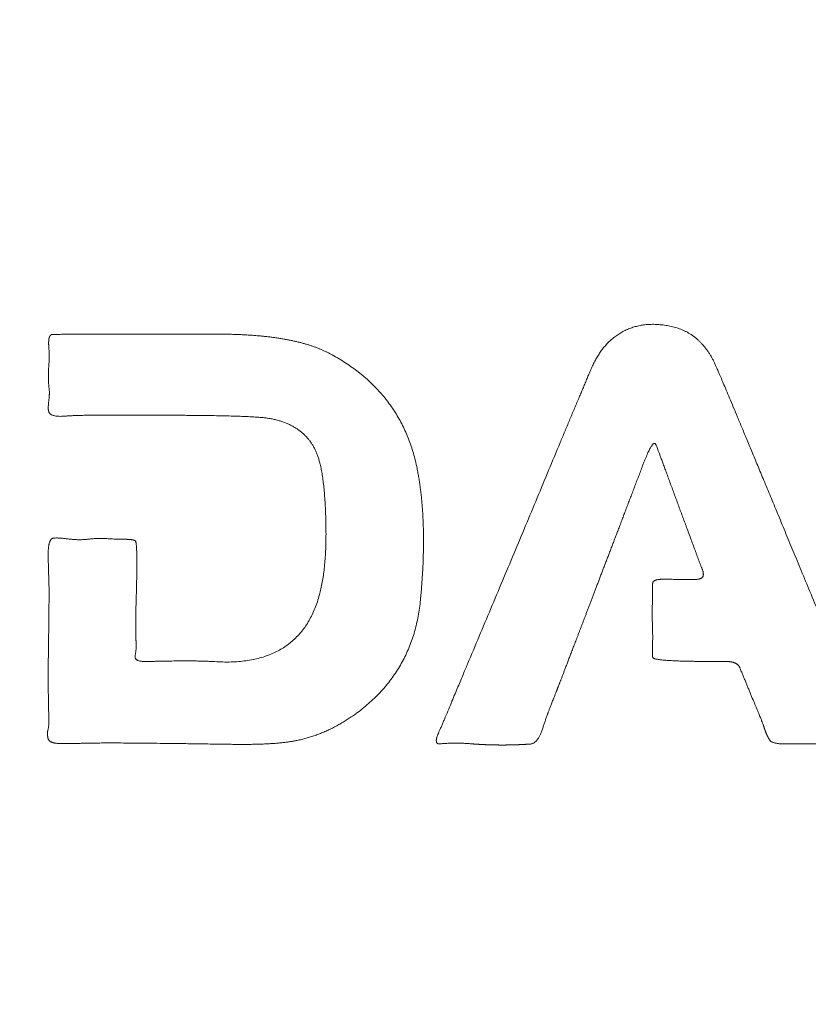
# Model space of a CAD drawing. Header units: millimetres. Extents: x 4 to 415, y -8563 to 292.
# Tile 166 of 256: x 87.99 to 90.89, y 206.59 to 210.21. Entities that reach past the tile are written whole.
import ezdxf

# ---------------------------------------------------------------- set-up
doc = ezdxf.new("R2010")
doc.units = ezdxf.units.MM
doc.layers.add('1', color=7, linetype='Continuous')
doc.styles.add('ideas_simplex', font='simplex.shx')
doc.dimstyles.get("Standard").update_dxf_attribs({"dimtxt": 0.18, "dimasz": 0.18, "dimexe": 0.18, "dimexo": 0.0625, "dimgap": 0.09, "dimtad": 0, "dimtih": 1, "dimtoh": 1, "dimdec": 4, "dimzin": 0, "dimdsep": 46, "dimtxsty": 'Standard', "dimcen": 0.09, "dimadec": 0, "dimazin": 0, "dimtfac": 1, "dimtdec": 4, "dimtofl": 0, "dimtmove": 0, "dimatfit": 3, "dimfxl": 1, "dimtolj": 1, "dimtzin": 0, "dimarcsym": 0})

# ---------------------------------------------------------------- blocks, each defined once
blk = doc.blocks.new('_U12')
at = {"layer": '1', "color": 152, "lineweight": 13}
for p, q in [((90.583333, 243.581626), (41.306339, 243.581626)), ((90.583333, 167.506626), (41.306339, 167.506626))]:
    blk.add_line(p, q, dxfattribs=at)
at = {"layer": '1', "color": 27, "lineweight": 13}
blk.add_line((43.306339, 167.506626), (43.306339, 243.581626), dxfattribs=at)
at = {"layer": '1', "color": 27, "lineweight": 18}
for points in [[(43.306339, 243.581626), (43.83532, 240.581627), (42.777358, 240.581624)], [(43.306339, 167.506626), (42.777358, 170.506624), (43.83532, 170.506627)]]:
    blk.add_solid(points, dxfattribs=at)
at = {"layer": '1', "color": 23, "linetype": 'Continuous', "lineweight": 18, "insert": (42.806339, 201.914126), "char_height": 3, "attachment_point": 7, "rotation": 90, "line_spacing_factor": 1.204819, "style": 'ideas_simplex'}
blk.add_mtext('\\W1.0535;152', dxfattribs=at)
blk = doc.blocks.new('_U15')
at = {"layer": '1', "color": 152, "lineweight": 13}
for p, q in [((65.666222, 215.006626), (53.724554, 215.006626)), ((90.583333, 167.506626), (53.724554, 167.506626))]:
    blk.add_line(p, q, dxfattribs=at)
at = {"layer": '1', "color": 27, "lineweight": 13}
blk.add_line((55.724554, 167.506626), (55.724554, 215.006626), dxfattribs=at)
at = {"layer": '1', "color": 27, "lineweight": 18}
for points in [[(55.724554, 215.006626), (56.253535, 212.006627), (55.195573, 212.006624)], [(55.724554, 167.506626), (55.195573, 170.506624), (56.253535, 170.506627)]]:
    blk.add_solid(points, dxfattribs=at)
at = {"layer": '1', "color": 23, "linetype": 'Continuous', "lineweight": 18, "insert": (55.224554, 189.111626), "char_height": 3, "attachment_point": 7, "rotation": 90, "line_spacing_factor": 1.204819, "style": 'ideas_simplex'}
blk.add_mtext('\\W1.0642;95', dxfattribs=at)
blk = doc.blocks.new('_U16')
at = {"layer": '1', "color": 152, "lineweight": 13}
for p, q in [((67.583333, 206.056626), (67.583333, 255.894236)), ((118.583333, 206.056626), (118.583333, 255.894236))]:
    blk.add_line(p, q, dxfattribs=at)
at = {"layer": '1', "color": 27, "lineweight": 13}
blk.add_line((67.583333, 253.894236), (118.583333, 253.894236), dxfattribs=at)
at = {"layer": '1', "color": 27, "lineweight": 18}
for points in [[(67.583333, 253.894236), (70.583331, 254.423217), (70.583335, 253.365255)], [(118.583333, 253.894236), (115.583335, 253.365255), (115.583331, 254.423217)]]:
    blk.add_solid(points, dxfattribs=at)
at = {"layer": '1', "color": 23, "linetype": 'Continuous', "lineweight": 18, "insert": (89.453333, 254.394236), "char_height": 3, "attachment_point": 7, "line_spacing_factor": 1.204819, "style": 'ideas_simplex'}
blk.add_mtext('\\W1.0535;102', dxfattribs=at)

msp = doc.modelspace()

# ---------------------------------------------------------------- linework, layer by layer
at = {"layer": '1', "color": 180, "linetype": 'Continuous', "lineweight": 13}
for points, knots in [([(90.5466, 208.9386), (90.5482, 208.935), (90.5518, 208.9266), (90.558, 208.9122), (90.5658, 208.8941), (90.575, 208.8722), (90.5858, 208.8466), (90.5981, 208.8173), (90.612, 208.7843), (90.6273, 208.7476), (90.6442, 208.7071), (90.6627, 208.6629), (90.6826, 208.615), (90.7041, 208.5633), (90.7271, 208.508), (90.7517, 208.4489), (90.7777, 208.386), (90.8054, 208.3195), (90.8345, 208.2492), (90.8652, 208.1751), (90.8978, 208.0965), (90.9318, 208.0145), (90.9668, 207.9304), (91.0019, 207.8464), (91.037, 207.7623), (91.0614, 207.7042), (91.0749, 207.6719), (91.0775, 207.6657), (91.0802, 207.6594), (91.0829, 207.6531), (91.0855, 207.6468), (91.0882, 207.6406), (91.0909, 207.6343), (91.0936, 207.628), (91.0963, 207.6218), (91.099, 207.6155), (91.1017, 207.6092), (91.1044, 207.603), (91.1072, 207.5967), (91.1099, 207.5905), (91.1127, 207.5842), (91.1154, 207.578), (91.1176, 207.5732), (91.119, 207.5697), (91.1196, 207.5677), (91.1198, 207.5658), (91.1198, 207.564), (91.1196, 207.5623), (91.119, 207.5607), (91.1181, 207.5592), (91.117, 207.5579), (91.1156, 207.5566), (91.1139, 207.5555), (91.1119, 207.5545), (91.1097, 207.5536), (91.1072, 207.5528), (91.1044, 207.5521), (91.1013, 207.5516), (91.098, 207.5511), (91.0944, 207.5508), (91.0905, 207.5505), (91.0863, 207.5504), (91.0818, 207.5504), (91.0778, 207.5505), (91.0737, 207.5505), (91.0687, 207.5506), (91.0615, 207.5506), (91.0521, 207.5506), (91.0405, 207.5506), (91.025, 207.5505), (91.0064, 207.5505), (90.9852, 207.5504), (90.964, 207.5503), (90.9429, 207.5503), (90.9217, 207.5503), (90.9005, 207.5502), (90.8794, 207.5502), (90.8582, 207.5501), (90.837, 207.5501), (90.8158, 207.5501), (90.7996, 207.55), (90.7885, 207.5501), (90.7826, 207.5504), (90.7771, 207.5508), (90.772, 207.5515), (90.7673, 207.5523), (90.763, 207.5533), (90.7591, 207.5544), (90.7555, 207.5558), (90.7524, 207.5573), (90.7496, 207.5591), (90.7472, 207.561), (90.7453, 207.5631), (90.7439, 207.5652), (90.7428, 207.5672), (90.7418, 207.5689), (90.7408, 207.5707), (90.7399, 207.5725), (90.739, 207.5742), (90.7381, 207.576), (90.7372, 207.5778), (90.7363, 207.5796), (90.7355, 207.5814), (90.7347, 207.5832), (90.7338, 207.585), (90.733, 207.5868), (90.7323, 207.5886), (90.7315, 207.5904), (90.7307, 207.5923), (90.73, 207.5941), (90.7293, 207.5959), (90.7286, 207.5978), (90.7279, 207.5996), (90.7272, 207.6015), (90.7266, 207.6034), (90.726, 207.6053), (90.7253, 207.6071), (90.7248, 207.609), (90.7242, 207.6109), (90.7236, 207.6128), (90.7231, 207.6147), (90.7225, 207.6166), (90.722, 207.6187), (90.7207, 207.622), (90.7186, 207.6274), (90.7151, 207.636), (90.7104, 207.6476), (90.7043, 207.6623), (90.697, 207.68), (90.6883, 207.7009), (90.6812, 207.718), (90.6761, 207.7303), (90.6734, 207.7369), (90.6706, 207.7435), (90.6679, 207.7501), (90.6652, 207.7567), (90.6625, 207.7632), (90.6598, 207.7698), (90.6571, 207.7764), (90.6544, 207.783), (90.6517, 207.7896), (90.649, 207.7962), (90.6463, 207.8028), (90.6436, 207.8094), (90.6409, 207.816), (90.6382, 207.8226), (90.6362, 207.8277), (90.6346, 207.8314), (90.6335, 207.8334), (90.6322, 207.8354), (90.6307, 207.8373), (90.6291, 207.839), (90.6273, 207.8406), (90.6254, 207.8422), (90.6233, 207.8436), (90.621, 207.8449), (90.6186, 207.8461), (90.6161, 207.8472), (90.6133, 207.8482), (90.6105, 207.8491), (90.6074, 207.8499), (90.6042, 207.8506), (90.6009, 207.8511), (90.5974, 207.8516), (90.5937, 207.8519), (90.5899, 207.8522), (90.5859, 207.8523), (90.5814, 207.8523), (90.5764, 207.8523), (90.571, 207.8523), (90.5656, 207.8522), (90.5602, 207.8522), (90.5547, 207.8522), (90.5493, 207.8522), (90.5439, 207.8522), (90.5385, 207.8522), (90.5295, 207.8522), (90.5171, 207.8522), (90.5016, 207.8523), (90.4867, 207.8524), (90.4725, 207.8526), (90.4588, 207.8528), (90.4458, 207.8531), (90.4334, 207.8533), (90.4216, 207.8537), (90.4104, 207.854), (90.3999, 207.8544), (90.39, 207.8549), (90.3807, 207.8554), (90.372, 207.8559), (90.364, 207.8565), (90.3565, 207.8571), (90.3497, 207.8578), (90.3435, 207.8584), (90.338, 207.8592), (90.333, 207.86), (90.3287, 207.8608), (90.325, 207.8616), (90.322, 207.8625), (90.3195, 207.8634), (90.3176, 207.8644), (90.3163, 207.8654), (90.3158, 207.8665), (90.3156, 207.8674), (90.3155, 207.8683), (90.3154, 207.8695), (90.3153, 207.8709), (90.3153, 207.8726), (90.3152, 207.8745), (90.3151, 207.8767), (90.3151, 207.8791), (90.3151, 207.8818), (90.3151, 207.8847), (90.315, 207.8879), (90.3151, 207.8913), (90.3151, 207.895), (90.3151, 207.8989), (90.3151, 207.903), (90.3152, 207.9074), (90.3153, 207.9121), (90.3154, 207.917), (90.3155, 207.9249), (90.3156, 207.9357), (90.3156, 207.9494), (90.3154, 207.963), (90.315, 207.9762), (90.3145, 207.9889), (90.3142, 208.001), (90.3141, 208.0132), (90.314, 208.0254), (90.314, 208.0376), (90.3141, 208.0497), (90.3143, 208.0619), (90.3147, 208.0741), (90.315, 208.084), (90.3153, 208.0918), (90.3154, 208.0973), (90.3153, 208.1028), (90.3152, 208.1083), (90.3149, 208.1135), (90.3146, 208.1182), (90.3145, 208.1224), (90.3145, 208.1263), (90.3146, 208.1299), (90.3149, 208.1332), (90.3152, 208.1363), (90.3156, 208.1391), (90.316, 208.1413), (90.3166, 208.1431), (90.3174, 208.1445), (90.3184, 208.1457), (90.3197, 208.1469), (90.3212, 208.148), (90.323, 208.149), (90.325, 208.1499), (90.3273, 208.1507), (90.3299, 208.1514), (90.3327, 208.1521), (90.3358, 208.1526), (90.3391, 208.1531), (90.3426, 208.1535), (90.3465, 208.1538), (90.3505, 208.154), (90.3549, 208.1541), (90.3595, 208.1541), (90.3657, 208.154), (90.3736, 208.1538), (90.3829, 208.1537), (90.3922, 208.1535), (90.4015, 208.1534), (90.4108, 208.1533), (90.4202, 208.1533), (90.4295, 208.1532), (90.4388, 208.1532), (90.4481, 208.1532), (90.4574, 208.1533), (90.4668, 208.1533), (90.4742, 208.1534), (90.4796, 208.1535), (90.483, 208.1539), (90.4861, 208.1544), (90.4889, 208.1551), (90.4915, 208.1561), (90.4937, 208.1573), (90.4957, 208.1586), (90.4974, 208.1602), (90.4988, 208.162), (90.4999, 208.164), (90.5008, 208.1662), (90.5013, 208.1686), (90.5016, 208.1712), (90.5015, 208.174), (90.5012, 208.177), (90.5007, 208.1802), (90.4998, 208.1836), (90.4986, 208.1872), (90.4972, 208.1911), (90.4955, 208.1953), (90.4937, 208.1997), (90.492, 208.2042), (90.4902, 208.2087), (90.4885, 208.2132), (90.4868, 208.2177), (90.485, 208.2223), (90.4833, 208.2268), (90.4816, 208.2315), (90.4799, 208.2361), (90.4781, 208.2408), (90.4764, 208.2455), (90.4728, 208.2556), (90.467, 208.2715), (90.459, 208.2934), (90.4507, 208.3159), (90.4398, 208.345), (90.4266, 208.3803), (90.4113, 208.4216), (90.396, 208.4629), (90.3808, 208.5042), (90.3685, 208.538), (90.3592, 208.5635), (90.353, 208.5803), (90.3475, 208.5953), (90.3426, 208.6084), (90.3383, 208.6197), (90.3347, 208.6292), (90.3317, 208.6369), (90.3293, 208.6428), (90.3276, 208.6469), (90.3263, 208.6497), (90.3249, 208.6516), (90.3229, 208.6526), (90.3207, 208.6523), (90.3184, 208.651), (90.3159, 208.6487), (90.3133, 208.6454), (90.3103, 208.6411), (90.3072, 208.6358), (90.3038, 208.6295), (90.3002, 208.6221), (90.2963, 208.6138), (90.2922, 208.6044), (90.2879, 208.594), (90.2833, 208.5826), (90.2777, 208.568), (90.2711, 208.5506), (90.2636, 208.5309), (90.2562, 208.5115), (90.2489, 208.4923), (90.2417, 208.4733), (90.2345, 208.4546), (90.2275, 208.4361), (90.2205, 208.4179), (90.2137, 208.3999), (90.2069, 208.3821), (90.2003, 208.3646), (90.1937, 208.3474), (90.1872, 208.3303), (90.1808, 208.3136), (90.1745, 208.297), (90.1683, 208.2807), (90.1621, 208.2646), (90.1561, 208.2488), (90.1502, 208.2333), (90.1443, 208.2179), (90.1385, 208.2028), (90.1329, 208.188), (90.1273, 208.1734), (90.1218, 208.159), (90.1164, 208.1449), (90.1111, 208.131), (90.1059, 208.1174), (90.1008, 208.104), (90.0958, 208.0908), (90.0908, 208.0779), (90.086, 208.0652), (90.0813, 208.0528), (90.0766, 208.0406), (90.072, 208.0286), (90.0676, 208.0169), (90.0632, 208.0055), (90.0589, 207.9943), (90.0547, 207.9833), (90.0506, 207.9725), (90.0466, 207.962), (90.0427, 207.9518), (90.0388, 207.9418), (90.0351, 207.932), (90.0314, 207.9225), (90.0279, 207.9132), (90.0244, 207.9042), (90.0211, 207.8954), (90.0178, 207.8868), (90.0146, 207.8785), (90.0115, 207.8704), (90.0085, 207.8626), (90.0056, 207.855), (90.0028, 207.8477), (90.0001, 207.8406), (89.9974, 207.8337), (89.9949, 207.8271), (89.9925, 207.8207), (89.9901, 207.8146), (89.9879, 207.8087), (89.9857, 207.8031), (89.9836, 207.7977), (89.9816, 207.7925), (89.9798, 207.7876), (89.978, 207.7829), (89.9763, 207.7785), (89.9746, 207.7743), (89.9731, 207.7704), (89.9717, 207.7667), (89.9704, 207.7632), (89.9691, 207.76), (89.968, 207.757), (89.9669, 207.7543), (89.966, 207.7518), (89.9651, 207.7495), (89.9643, 207.7475), (89.9636, 207.7458), (89.963, 207.7442), (89.9625, 207.743), (89.9621, 207.7419), (89.9607, 207.7383), (89.9582, 207.7322), (89.9548, 207.7236), (89.9516, 207.7154), (89.9486, 207.7077), (89.9457, 207.7005), (89.9431, 207.6937), (89.9406, 207.6873), (89.9383, 207.6814), (89.9362, 207.6759), (89.9343, 207.6709), (89.9326, 207.6664), (89.931, 207.6622), (89.9285, 207.6554), (89.925, 207.6457), (89.9206, 207.633), (89.9163, 207.6202), (89.9127, 207.6094), (89.9098, 207.6007), (89.9074, 207.5943), (89.905, 207.5884), (89.9025, 207.5828), (89.9, 207.5777), (89.8974, 207.573), (89.8947, 207.5687), (89.8919, 207.5649), (89.8891, 207.5615), (89.8863, 207.5585), (89.8833, 207.5559), (89.8803, 207.5537), (89.8773, 207.552), (89.8742, 207.5507), (89.871, 207.5498), (89.868, 207.5494), (89.8654, 207.5493), (89.8631, 207.5491), (89.8608, 207.5489), (89.8584, 207.5488), (89.8561, 207.5486), (89.8538, 207.5485), (89.8515, 207.5483), (89.8492, 207.5482), (89.8469, 207.5481), (89.8446, 207.5479), (89.8422, 207.5478), (89.8399, 207.5477), (89.8376, 207.5476), (89.8353, 207.5475), (89.833, 207.5473), (89.8307, 207.5472), (89.8284, 207.5471), (89.826, 207.547), (89.8237, 207.5469), (89.8214, 207.5468), (89.8191, 207.5467), (89.8168, 207.5467), (89.8145, 207.5466), (89.8122, 207.5465), (89.8098, 207.5464), (89.8075, 207.5464), (89.8052, 207.5463), (89.8029, 207.5462), (89.8006, 207.5462), (89.7983, 207.5461), (89.796, 207.5461), (89.7937, 207.546), (89.7913, 207.546), (89.789, 207.5459), (89.7867, 207.5459), (89.7844, 207.5458), (89.7821, 207.5458), (89.7798, 207.5458), (89.7775, 207.5458), (89.7751, 207.5457), (89.7728, 207.5457), (89.7705, 207.5457), (89.7682, 207.5457), (89.7659, 207.5457), (89.7636, 207.5457), (89.7613, 207.5457), (89.759, 207.5457), (89.7566, 207.5457), (89.7543, 207.5457), (89.752, 207.5457), (89.7497, 207.5458), (89.7474, 207.5458), (89.7451, 207.5458), (89.7428, 207.5458), (89.7405, 207.5459), (89.7381, 207.5459), (89.7358, 207.546), (89.7335, 207.546), (89.7312, 207.5461), (89.7289, 207.5461), (89.7266, 207.5462), (89.7243, 207.5462), (89.722, 207.5463), (89.7196, 207.5464), (89.7173, 207.5464), (89.715, 207.5465), (89.7127, 207.5466), (89.7104, 207.5467), (89.7081, 207.5468), (89.7058, 207.5469), (89.7035, 207.5469), (89.7011, 207.547), (89.6988, 207.5471), (89.6965, 207.5472), (89.6942, 207.5474), (89.6919, 207.5475), (89.6896, 207.5476), (89.6873, 207.5477), (89.685, 207.5478), (89.6826, 207.548), (89.6803, 207.5481), (89.678, 207.5482), (89.6757, 207.5484), (89.6734, 207.5485), (89.6711, 207.5486), (89.6688, 207.5488), (89.6665, 207.549), (89.6642, 207.5491), (89.6618, 207.5493), (89.6595, 207.5494), (89.6572, 207.5496), (89.6549, 207.5498), (89.6526, 207.5499), (89.6503, 207.5501), (89.648, 207.5503), (89.6443, 207.5506), (89.6391, 207.551), (89.6326, 207.5514), (89.626, 207.5518), (89.6195, 207.5521), (89.6129, 207.5523), (89.6064, 207.5525), (89.5998, 207.5526), (89.5932, 207.5526), (89.5867, 207.5526), (89.5801, 207.5525), (89.5736, 207.5523), (89.567, 207.5521), (89.5605, 207.5518), (89.5539, 207.5514), (89.5473, 207.5509), (89.5408, 207.5505), (89.5357, 207.5499), (89.5322, 207.5497), (89.5302, 207.5498), (89.5285, 207.5501), (89.5269, 207.5507), (89.5256, 207.5514), (89.5244, 207.5524), (89.5234, 207.5535), (89.5226, 207.5549), (89.5221, 207.5565), (89.5217, 207.5583), (89.5215, 207.5603), (89.5215, 207.5625), (89.5217, 207.565), (89.5221, 207.5676), (89.5227, 207.5704), (89.5235, 207.5735), (89.5245, 207.5767), (89.5256, 207.5802), (89.527, 207.5839), (89.5285, 207.5877), (89.5303, 207.5918), (89.5324, 207.5965), (89.5348, 207.6018), (89.5375, 207.6078), (89.5402, 207.6139), (89.5429, 207.6201), (89.5457, 207.6266), (89.5485, 207.6332), (89.5546, 207.6478), (89.5638, 207.67), (89.5759, 207.699), (89.5874, 207.7266), (89.5983, 207.7527), (89.6086, 207.7773), (89.6183, 207.8005), (89.6274, 207.8222), (89.6475, 207.87), (89.6789, 207.9445), (89.7215, 208.046), (89.7642, 208.1475), (89.8067, 208.249), (89.8491, 208.3505), (89.8915, 208.452), (89.9338, 208.5535), (89.9676, 208.6347), (89.993, 208.6956), (90.01, 208.7362), (90.027, 208.7768), (90.0408, 208.8092), (90.051, 208.8335), (90.0579, 208.8497), (90.0647, 208.8659), (90.0715, 208.8821), (90.0782, 208.8984), (90.0839, 208.9122), (90.0887, 208.9236), (90.0927, 208.9324), (90.0967, 208.941), (90.1009, 208.9493), (90.1052, 208.9573), (90.1096, 208.9651), (90.114, 208.9727), (90.1186, 208.98), (90.1233, 208.987), (90.1281, 208.9938), (90.133, 209.0003), (90.1381, 209.0065), (90.1432, 209.0125), (90.1484, 209.0183), (90.1537, 209.0238), (90.1592, 209.029), (90.1647, 209.034), (90.1704, 209.0387), (90.179, 209.0454), (90.1909, 209.0537), (90.2064, 209.0627), (90.2225, 209.0705), (90.239, 209.0769), (90.256, 209.0819), (90.2736, 209.0857), (90.2916, 209.0881), (90.3102, 209.0892), (90.3292, 209.089), (90.3488, 209.0874), (90.3688, 209.0845), (90.3858, 209.0811), (90.3995, 209.0776), (90.4096, 209.0745), (90.4195, 209.0709), (90.4291, 209.0668), (90.4385, 209.0622), (90.4476, 209.0572), (90.4564, 209.0518), (90.465, 209.0458), (90.4732, 209.0394), (90.4813, 209.0326), (90.489, 209.0253), (90.4965, 209.0175), (90.5037, 209.0092), (90.5106, 209.0005), (90.5173, 208.9913), (90.5237, 208.9817), (90.5299, 208.9716), (90.5357, 208.961), (90.5414, 208.95), (90.5449, 208.9424), (90.5466, 208.9386)], [0, 0, 0, 0, 0.001657, 0.003883, 0.006679, 0.010044, 0.013979, 0.018483, 0.023557, 0.029201, 0.035415, 0.042198, 0.049551, 0.057475, 0.065968, 0.075032, 0.084665, 0.094869, 0.105644, 0.116989, 0.128905, 0.141788, 0.154672, 0.167558, 0.180446, 0.193334, 0.194299, 0.195263, 0.196227, 0.197191, 0.198155, 0.19912, 0.200084, 0.201048, 0.202013, 0.202977, 0.203942, 0.204906, 0.205871, 0.206836, 0.2078, 0.208765, 0.20973, 0.210051, 0.210345, 0.210616, 0.210869, 0.211108, 0.211343, 0.211578, 0.211823, 0.212084, 0.212365, 0.212671, 0.213006, 0.213372, 0.213771, 0.214205, 0.214675, 0.215181, 0.215725, 0.216306, 0.216927, 0.217586, 0.217976, 0.218673, 0.219675, 0.220983, 0.222597, 0.224516, 0.227466, 0.230417, 0.233368, 0.23632, 0.239272, 0.242225, 0.245178, 0.248131, 0.251086, 0.25404, 0.256996, 0.257872, 0.258694, 0.259463, 0.26018, 0.260847, 0.261466, 0.262038, 0.262567, 0.263057, 0.263512, 0.263938, 0.264341, 0.264731, 0.265014, 0.265297, 0.265579, 0.265862, 0.266143, 0.266425, 0.266706, 0.266987, 0.267268, 0.267549, 0.267829, 0.268109, 0.26839, 0.26867, 0.268949, 0.269229, 0.269509, 0.269789, 0.270068, 0.270348, 0.270628, 0.270908, 0.271188, 0.271468, 0.271748, 0.272028, 0.272309, 0.272589, 0.27287, 0.27323, 0.274062, 0.275366, 0.277141, 0.279388, 0.282106, 0.285297, 0.288959, 0.289967, 0.290975, 0.291983, 0.292991, 0.293999, 0.295007, 0.296015, 0.297023, 0.298031, 0.299039, 0.300047, 0.301055, 0.302063, 0.303071, 0.304079, 0.305087, 0.305424, 0.305758, 0.306091, 0.306424, 0.306759, 0.307099, 0.307446, 0.307802, 0.308167, 0.308545, 0.308936, 0.309341, 0.309762, 0.3102, 0.310656, 0.311131, 0.311625, 0.312139, 0.312673, 0.313229, 0.313806, 0.314562, 0.315318, 0.316074, 0.31683, 0.317586, 0.318342, 0.319098, 0.319855, 0.320611, 0.322862, 0.325027, 0.327106, 0.329098, 0.331003, 0.332822, 0.334554, 0.3362, 0.337759, 0.339232, 0.340618, 0.341918, 0.343131, 0.344259, 0.3453, 0.346255, 0.347124, 0.347908, 0.348606, 0.34922, 0.34975, 0.350198, 0.350565, 0.350856, 0.351079, 0.35125, 0.351348, 0.35148, 0.351647, 0.351849, 0.352086, 0.352358, 0.352665, 0.353007, 0.353384, 0.353796, 0.354244, 0.354726, 0.355244, 0.355797, 0.356384, 0.357007, 0.357666, 0.358359, 0.359087, 0.361019, 0.36295, 0.364881, 0.366813, 0.368535, 0.370256, 0.371977, 0.373698, 0.375419, 0.37714, 0.378861, 0.380582, 0.382304, 0.383084, 0.383863, 0.384643, 0.385423, 0.386203, 0.386835, 0.387426, 0.387978, 0.388489, 0.388962, 0.389395, 0.389791, 0.39015, 0.390364, 0.390581, 0.390807, 0.391048, 0.391309, 0.391593, 0.391903, 0.392241, 0.39261, 0.393011, 0.393444, 0.39391, 0.39441, 0.394945, 0.395515, 0.39612, 0.396761, 0.397438, 0.39874, 0.400041, 0.401342, 0.402643, 0.403944, 0.405245, 0.406546, 0.407847, 0.409148, 0.410448, 0.411749, 0.413049, 0.413558, 0.41403, 0.414466, 0.41487, 0.415245, 0.415596, 0.415929, 0.416249, 0.416564, 0.416882, 0.41721, 0.417554, 0.417921, 0.418314, 0.418739, 0.419198, 0.419694, 0.420229, 0.420803, 0.421474, 0.422148, 0.422826, 0.423507, 0.424191, 0.424879, 0.42557, 0.426264, 0.426962, 0.427663, 0.428367, 0.429075, 0.429786, 0.432965, 0.436259, 0.439668, 0.443192, 0.449434, 0.455675, 0.461916, 0.468156, 0.474396, 0.477201, 0.479734, 0.481994, 0.483981, 0.485696, 0.487138, 0.488307, 0.489205, 0.48983, 0.490183, 0.490526, 0.490802, 0.491082, 0.491435, 0.491898, 0.492489, 0.493214, 0.494078, 0.495085, 0.496235, 0.497529, 0.498968, 0.500553, 0.502284, 0.504162, 0.507162, 0.510126, 0.513053, 0.515944, 0.518799, 0.521617, 0.524399, 0.527145, 0.529854, 0.532526, 0.535163, 0.537763, 0.540326, 0.542853, 0.545344, 0.547798, 0.550216, 0.552597, 0.554942, 0.557251, 0.559523, 0.561759, 0.563958, 0.566121, 0.568247, 0.570337, 0.572391, 0.574408, 0.576389, 0.578333, 0.580241, 0.582112, 0.583947, 0.585745, 0.587507, 0.589233, 0.590922, 0.592574, 0.59419, 0.59577, 0.597313, 0.59882, 0.60029, 0.601724, 0.603121, 0.604482, 0.605806, 0.607094, 0.608345, 0.60956, 0.610738, 0.61188, 0.612986, 0.614054, 0.615087, 0.616083, 0.617042, 0.617965, 0.618851, 0.619701, 0.620515, 0.621292, 0.622032, 0.622736, 0.623403, 0.624034, 0.624629, 0.625186, 0.625708, 0.626193, 0.626641, 0.627053, 0.627428, 0.627767, 0.628069, 0.628335, 0.628565, 0.628757, 0.628914, 0.629033, 0.630401, 0.6317, 0.632931, 0.634094, 0.635189, 0.636216, 0.637175, 0.638065, 0.638888, 0.639642, 0.640328, 0.640947, 0.641497, 0.643394, 0.64529, 0.647187, 0.649082, 0.650093, 0.651049, 0.651953, 0.652805, 0.653607, 0.654359, 0.655064, 0.655724, 0.656342, 0.65692, 0.657463, 0.657975, 0.658462, 0.658931, 0.659389, 0.659844, 0.660168, 0.660492, 0.660815, 0.661139, 0.661463, 0.661787, 0.66211, 0.662434, 0.662758, 0.663081, 0.663405, 0.663728, 0.664052, 0.664375, 0.664699, 0.665022, 0.665346, 0.665669, 0.665992, 0.666316, 0.666639, 0.666962, 0.667286, 0.667609, 0.667932, 0.668255, 0.668579, 0.668902, 0.669225, 0.669548, 0.669871, 0.670195, 0.670518, 0.670841, 0.671164, 0.671487, 0.67181, 0.672134, 0.672457, 0.67278, 0.673103, 0.673426, 0.673749, 0.674072, 0.674395, 0.674719, 0.675042, 0.675365, 0.675688, 0.676011, 0.676334, 0.676657, 0.676981, 0.677304, 0.677627, 0.67795, 0.678273, 0.678597, 0.67892, 0.679243, 0.679566, 0.67989, 0.680213, 0.680536, 0.68086, 0.681183, 0.681506, 0.68183, 0.682153, 0.682476, 0.6828, 0.683123, 0.683447, 0.68377, 0.684094, 0.684418, 0.684741, 0.685065, 0.685388, 0.685712, 0.686036, 0.68636, 0.686683, 0.687007, 0.687331, 0.687655, 0.687979, 0.688303, 0.688627, 0.688951, 0.689275, 0.689599, 0.689923, 0.690247, 0.690572, 0.690896, 0.691815, 0.692733, 0.69365, 0.694568, 0.695484, 0.696401, 0.697317, 0.698233, 0.699149, 0.700065, 0.700981, 0.701898, 0.702815, 0.703732, 0.70465, 0.705569, 0.706489, 0.706785, 0.707054, 0.707301, 0.707529, 0.707745, 0.707956, 0.708169, 0.708391, 0.708628, 0.708887, 0.70917, 0.709482, 0.709824, 0.710197, 0.710605, 0.711047, 0.711524, 0.712037, 0.712587, 0.713173, 0.713797, 0.714459, 0.715346, 0.716258, 0.717194, 0.718154, 0.719138, 0.720147, 0.721179, 0.725819, 0.730236, 0.734431, 0.738403, 0.742154, 0.745682, 0.748988, 0.752071, 0.767546, 0.783018, 0.798487, 0.813953, 0.829416, 0.844876, 0.860334, 0.875788, 0.881977, 0.888167, 0.894356, 0.900545, 0.903019, 0.905492, 0.907966, 0.910439, 0.912912, 0.915385, 0.91677, 0.918129, 0.91946, 0.920765, 0.922044, 0.923298, 0.924529, 0.925736, 0.92692, 0.928083, 0.929225, 0.930347, 0.931451, 0.932537, 0.933607, 0.934662, 0.935702, 0.93673, 0.937747, 0.940284, 0.942781, 0.945253, 0.947715, 0.950185, 0.952677, 0.955209, 0.957794, 0.960447, 0.963181, 0.966007, 0.968938, 0.970443, 0.971932, 0.973407, 0.974872, 0.976331, 0.977788, 0.979247, 0.980711, 0.982185, 0.983672, 0.985176, 0.986701, 0.988249, 0.989824, 0.991429, 0.993067, 0.994741, 0.996452, 0.998205, 1, 1, 1, 1]), ([(88.7079, 207.8516), (88.7054, 207.8518), (88.7002, 207.8521), (88.6921, 207.8525), (88.6837, 207.8529), (88.6749, 207.8532), (88.6656, 207.8535), (88.656, 207.8537), (88.646, 207.8539), (88.6355, 207.8541), (88.6247, 207.8542), (88.6135, 207.8543), (88.6018, 207.8543), (88.5898, 207.8543), (88.5773, 207.8542), (88.5645, 207.8541), (88.5513, 207.8539), (88.5376, 207.8537), (88.5236, 207.8535), (88.5091, 207.8532), (88.4943, 207.8528), (88.479, 207.8525), (88.4665, 207.8521), (88.457, 207.8519), (88.4509, 207.852), (88.4452, 207.8523), (88.4401, 207.8528), (88.4354, 207.8534), (88.4313, 207.8543), (88.4277, 207.8553), (88.4246, 207.8566), (88.4219, 207.8581), (88.4198, 207.8597), (88.4182, 207.8616), (88.4171, 207.8637), (88.4166, 207.8658), (88.4165, 207.8678), (88.4164, 207.8698), (88.4165, 207.872), (88.4166, 207.8745), (88.4169, 207.8772), (88.4173, 207.8802), (88.4179, 207.8843), (88.4186, 207.8889), (88.4192, 207.8938), (88.4196, 207.8976), (88.4197, 207.9007), (88.4197, 207.9032), (88.4197, 207.9057), (88.4197, 207.9081), (88.4197, 207.9105), (88.4197, 207.913), (88.4197, 207.9154), (88.4196, 207.9178), (88.4196, 207.9203), (88.4195, 207.9227), (88.4195, 207.9252), (88.4194, 207.9276), (88.4192, 207.9349), (88.4188, 207.9472), (88.4185, 207.9644), (88.4183, 207.9816), (88.4183, 207.9988), (88.4185, 208.016), (88.4188, 208.0332), (88.4192, 208.0506), (88.4198, 208.0678), (88.4203, 208.0847), (88.4207, 208.1009), (88.4211, 208.1165), (88.4215, 208.1314), (88.4217, 208.1457), (88.422, 208.1593), (88.4222, 208.1723), (88.4223, 208.1846), (88.4224, 208.1963), (88.4225, 208.2073), (88.4225, 208.2177), (88.4224, 208.2274), (88.4223, 208.2365), (88.4222, 208.2449), (88.422, 208.2527), (88.4218, 208.2598), (88.4215, 208.2663), (88.4211, 208.2721), (88.4207, 208.2772), (88.4203, 208.2817), (88.4198, 208.2856), (88.4193, 208.2888), (88.4187, 208.2914), (88.4182, 208.2931), (88.4177, 208.2941), (88.4171, 208.2947), (88.4164, 208.2952), (88.4156, 208.2958), (88.4145, 208.2963), (88.4133, 208.2967), (88.412, 208.2972), (88.4105, 208.2976), (88.4088, 208.298), (88.4069, 208.2983), (88.4049, 208.2987), (88.4027, 208.299), (88.4003, 208.2993), (88.3978, 208.2995), (88.3951, 208.2998), (88.3922, 208.3), (88.3891, 208.3001), (88.3859, 208.3003), (88.3826, 208.3004), (88.379, 208.3005), (88.3753, 208.3006), (88.3714, 208.3006), (88.3674, 208.3006), (88.3631, 208.3006), (88.3587, 208.3006), (88.3548, 208.3004), (88.35, 208.3007), (88.3429, 208.301), (88.3316, 208.3017), (88.316, 208.3025), (88.3029, 208.3034), (88.2936, 208.3038), (88.2894, 208.3038), (88.2847, 208.3038), (88.2797, 208.3036), (88.2743, 208.3033), (88.2685, 208.303), (88.2622, 208.3025), (88.2556, 208.3019), (88.2486, 208.3013), (88.2413, 208.3005), (88.234, 208.2997), (88.2266, 208.2992), (88.2192, 208.2989), (88.2119, 208.2988), (88.2044, 208.2989), (88.197, 208.2992), (88.1896, 208.2997), (88.1821, 208.3003), (88.1746, 208.3012), (88.1672, 208.3022), (88.16, 208.303), (88.1534, 208.3037), (88.1471, 208.3042), (88.1414, 208.3047), (88.1362, 208.305), (88.1314, 208.3052), (88.127, 208.3052), (88.1232, 208.3052), (88.1198, 208.305), (88.1169, 208.3046), (88.1145, 208.3042), (88.1125, 208.3036), (88.1107, 208.3028), (88.1092, 208.3017), (88.1077, 208.3002), (88.1063, 208.2984), (88.105, 208.2963), (88.1038, 208.2939), (88.1027, 208.2911), (88.1017, 208.2881), (88.1008, 208.2848), (88.1, 208.2812), (88.0993, 208.2773), (88.0987, 208.2731), (88.0982, 208.2686), (88.0978, 208.2637), (88.0975, 208.2586), (88.0973, 208.2536), (88.0972, 208.2486), (88.0972, 208.2432), (88.0972, 208.2366), (88.0973, 208.2288), (88.0975, 208.22), (88.0977, 208.2099), (88.098, 208.1987), (88.0983, 208.1864), (88.0987, 208.1729), (88.0991, 208.1583), (88.0996, 208.1425), (88.1001, 208.1301), (88.1003, 208.1205), (88.1003, 208.1135), (88.1003, 208.1042), (88.1003, 208.0924), (88.1002, 208.0783), (88.1001, 208.0618), (88.0999, 208.0429), (88.0996, 208.0216), (88.0994, 207.9979), (88.0991, 207.9719), (88.0987, 207.9435), (88.0983, 207.9127), (88.0979, 207.8855), (88.0976, 207.8628), (88.0975, 207.8452), (88.0973, 207.8277), (88.0973, 207.8102), (88.0973, 207.7927), (88.0973, 207.7751), (88.0975, 207.7576), (88.0976, 207.7401), (88.0978, 207.7226), (88.0981, 207.705), (88.0984, 207.6875), (88.0988, 207.67), (88.0992, 207.6525), (88.0996, 207.6393), (88.0998, 207.6306), (88.0997, 207.6262), (88.0995, 207.6219), (88.0991, 207.6175), (88.0985, 207.6132), (88.0978, 207.6089), (88.097, 207.6046), (88.0961, 207.6008), (88.0954, 207.5977), (88.095, 207.595), (88.0947, 207.5923), (88.0945, 207.5895), (88.0944, 207.5867), (88.0945, 207.5839), (88.0947, 207.581), (88.095, 207.5781), (88.0955, 207.5752), (88.0961, 207.5722), (88.0967, 207.5695), (88.0974, 207.5671), (88.0984, 207.5652), (88.0996, 207.5633), (88.1011, 207.5616), (88.1028, 207.5601), (88.1048, 207.5586), (88.107, 207.5573), (88.1095, 207.5562), (88.1123, 207.5551), (88.1153, 207.5542), (88.1186, 207.5534), (88.1221, 207.5527), (88.1259, 207.5522), (88.1299, 207.5517), (88.1342, 207.5514), (88.1387, 207.5513), (88.1446, 207.5512), (88.1518, 207.5513), (88.1601, 207.5513), (88.1685, 207.5514), (88.1768, 207.5514), (88.1851, 207.5515), (88.1935, 207.5516), (88.2018, 207.5517), (88.2101, 207.5518), (88.2185, 207.5519), (88.2268, 207.552), (88.2351, 207.5522), (88.2435, 207.5523), (88.2518, 207.5525), (88.2602, 207.5526), (88.2718, 207.5529), (88.2885, 207.5531), (88.3122, 207.5532), (88.3411, 207.5532), (88.3754, 207.5531), (88.415, 207.5528), (88.46, 207.5524), (88.5103, 207.5518), (88.5659, 207.5512), (88.6268, 207.5503), (88.6931, 207.5494), (88.7469, 207.5485), (88.7862, 207.548), (88.809, 207.5479), (88.8308, 207.548), (88.8517, 207.5483), (88.8716, 207.5488), (88.8907, 207.5496), (88.9088, 207.5505), (88.926, 207.5515), (88.9423, 207.5528), (88.9577, 207.5543), (88.9722, 207.556), (88.9857, 207.5579), (88.9983, 207.56), (89.012, 207.5627), (89.0271, 207.5661), (89.0437, 207.5705), (89.0602, 207.5754), (89.0765, 207.5808), (89.0928, 207.5868), (89.1088, 207.5933), (89.1247, 207.6004), (89.1405, 207.608), (89.1561, 207.6161), (89.1716, 207.6247), (89.1869, 207.6339), (89.2021, 207.6436), (89.2172, 207.6539), (89.2352, 207.6669), (89.2557, 207.6829), (89.2782, 207.7021), (89.2994, 207.722), (89.3193, 207.7427), (89.338, 207.7641), (89.3554, 207.7863), (89.3715, 207.8092), (89.3864, 207.8328), (89.4, 207.8571), (89.4124, 207.8822), (89.4235, 207.908), (89.4334, 207.9345), (89.4419, 207.9618), (89.4492, 207.9898), (89.4553, 208.0185), (89.4601, 208.0479), (89.4629, 208.0719), (89.4646, 208.0902), (89.4657, 208.1025), (89.4667, 208.1147), (89.4677, 208.1268), (89.4686, 208.1389), (89.4694, 208.1508), (89.4702, 208.1627), (89.4709, 208.1745), (89.4716, 208.1862), (89.4722, 208.1978), (89.4727, 208.2094), (89.4731, 208.2208), (89.4735, 208.2322), (89.4739, 208.2435), (89.4741, 208.2547), (89.4743, 208.2658), (89.4745, 208.2769), (89.4746, 208.2878), (89.4746, 208.2987), (89.4745, 208.3095), (89.4744, 208.3202), (89.4742, 208.3308), (89.474, 208.3414), (89.4737, 208.3518), (89.4733, 208.3622), (89.4729, 208.3725), (89.4724, 208.3827), (89.4718, 208.3928), (89.4712, 208.4028), (89.4705, 208.4128), (89.4698, 208.4227), (89.469, 208.4325), (89.4681, 208.4422), (89.4672, 208.4518), (89.4662, 208.4613), (89.4651, 208.4708), (89.464, 208.4802), (89.4628, 208.4895), (89.4615, 208.4987), (89.4602, 208.5078), (89.4588, 208.5168), (89.4574, 208.5258), (89.4559, 208.5347), (89.4543, 208.5434), (89.4527, 208.5522), (89.4497, 208.5673), (89.4449, 208.5887), (89.4376, 208.616), (89.4293, 208.6426), (89.4199, 208.6685), (89.4094, 208.6936), (89.3979, 208.718), (89.3853, 208.7417), (89.3716, 208.7647), (89.3569, 208.787), (89.3412, 208.8085), (89.3244, 208.8293), (89.3065, 208.8494), (89.2876, 208.8688), (89.2676, 208.8875), (89.2466, 208.9054), (89.2245, 208.9226), (89.2013, 208.9391), (89.1771, 208.9549), (89.1519, 208.9699), (89.1315, 208.9811), (89.1163, 208.9888), (89.1067, 208.9933), (89.0967, 208.9976), (89.0864, 209.0018), (89.0758, 209.0058), (89.0648, 209.0096), (89.0535, 209.0133), (89.0419, 209.0168), (89.0299, 209.0202), (89.0175, 209.0234), (89.0049, 209.0264), (88.9919, 209.0293), (88.9785, 209.032), (88.9649, 209.0345), (88.9508, 209.0369), (88.9365, 209.0391), (88.9218, 209.0412), (88.9068, 209.0431), (88.8914, 209.0448), (88.8757, 209.0464), (88.8596, 209.0478), (88.8432, 209.049), (88.8265, 209.0501), (88.8094, 209.051), (88.792, 209.0517), (88.7743, 209.0523), (88.7562, 209.0527), (88.7378, 209.053), (88.7177, 209.0531), (88.696, 209.0531), (88.6728, 209.0531), (88.6496, 209.0531), (88.6264, 209.0531), (88.6032, 209.0531), (88.58, 209.0531), (88.5569, 209.0531), (88.5337, 209.0531), (88.5105, 209.0531), (88.4873, 209.0531), (88.4641, 209.053), (88.4409, 209.053), (88.4177, 209.053), (88.3945, 209.053), (88.3713, 209.053), (88.3481, 209.0529), (88.3249, 209.0529), (88.3016, 209.0529), (88.2784, 209.0528), (88.2552, 209.0528), (88.2342, 209.0528), (88.2159, 209.0527), (88.2005, 209.0527), (88.1863, 209.0526), (88.1734, 209.0525), (88.1616, 209.0525), (88.151, 209.0524), (88.1416, 209.0523), (88.1334, 209.0521), (88.1264, 209.052), (88.1205, 209.0519), (88.1159, 209.0517), (88.1125, 209.0516), (88.1102, 209.0514), (88.1089, 209.0513), (88.1083, 209.051), (88.1077, 209.0507), (88.1073, 209.0504), (88.1068, 209.0501), (88.1063, 209.0497), (88.1059, 209.0493), (88.1054, 209.0489), (88.105, 209.0485), (88.1046, 209.048), (88.1042, 209.0475), (88.1039, 209.0469), (88.1035, 209.0463), (88.1031, 209.0457), (88.1028, 209.0451), (88.1025, 209.0444), (88.1022, 209.0437), (88.1019, 209.043), (88.1016, 209.0422), (88.1013, 209.0414), (88.1011, 209.0406), (88.1008, 209.0398), (88.1006, 209.0389), (88.1004, 209.0379), (88.1002, 209.037), (88.1, 209.036), (88.0998, 209.035), (88.0997, 209.034), (88.0995, 209.0329), (88.0994, 209.0318), (88.0993, 209.0306), (88.0992, 209.0295), (88.0991, 209.0283), (88.099, 209.027), (88.0989, 209.0258), (88.0989, 209.0245), (88.0988, 209.0232), (88.0988, 209.0218), (88.0988, 209.0204), (88.0988, 209.019), (88.0988, 209.0176), (88.0988, 209.0161), (88.0989, 209.0146), (88.0989, 209.013), (88.099, 209.0114), (88.0991, 209.0098), (88.0992, 209.0082), (88.0993, 209.0065), (88.0994, 209.0048), (88.0995, 209.0031), (88.0997, 209.0013), (88.1, 208.9985), (88.1003, 208.9946), (88.1006, 208.9895), (88.1008, 208.9842), (88.101, 208.9788), (88.101, 208.9731), (88.101, 208.9674), (88.1008, 208.9614), (88.1006, 208.9553), (88.1002, 208.949), (88.0998, 208.9426), (88.0993, 208.9364), (88.0989, 208.9306), (88.0985, 208.9251), (88.0982, 208.9197), (88.098, 208.9142), (88.0979, 208.9088), (88.0978, 208.9033), (88.0978, 208.8979), (88.0979, 208.8925), (88.098, 208.887), (88.0982, 208.8816), (88.0985, 208.8761), (88.0988, 208.8707), (88.0992, 208.8653), (88.0997, 208.8599), (88.1003, 208.8544), (88.1008, 208.849), (88.1014, 208.845), (88.1017, 208.8422), (88.1017, 208.8406), (88.1017, 208.8386), (88.1016, 208.8362), (88.1015, 208.8335), (88.1013, 208.8304), (88.101, 208.8268), (88.1007, 208.823), (88.1003, 208.8187), (88.0999, 208.8141), (88.0994, 208.809), (88.0987, 208.8029), (88.098, 208.796), (88.0976, 208.7888), (88.0974, 208.7826), (88.0976, 208.7773), (88.098, 208.7729), (88.0989, 208.7688), (88.1007, 208.7649), (88.1037, 208.7613), (88.1076, 208.7583), (88.1125, 208.7558), (88.1184, 208.7539), (88.1252, 208.7525), (88.1329, 208.7517), (88.1416, 208.7514), (88.1513, 208.7516), (88.1596, 208.7523), (88.1665, 208.7529), (88.172, 208.7532), (88.1781, 208.7536), (88.1848, 208.7539), (88.1922, 208.7542), (88.2002, 208.7545), (88.2089, 208.7548), (88.2183, 208.755), (88.2283, 208.7553), (88.2389, 208.7555), (88.2502, 208.7557), (88.2622, 208.7558), (88.2748, 208.756), (88.288, 208.7561), (88.3019, 208.7562), (88.3165, 208.7563), (88.3316, 208.7564), (88.3475, 208.7564), (88.364, 208.7564), (88.3811, 208.7564), (88.3989, 208.7564), (88.4174, 208.7564), (88.4365, 208.7563), (88.4562, 208.7562), (88.4766, 208.7561), (88.4976, 208.756), (88.5193, 208.7559), (88.5417, 208.7557), (88.5647, 208.7555), (88.5883, 208.7553), (88.6126, 208.7551), (88.6375, 208.7548), (88.6661, 208.7545), (88.6973, 208.7542), (88.73, 208.7536), (88.7603, 208.7529), (88.788, 208.7521), (88.8131, 208.7512), (88.8358, 208.7502), (88.856, 208.7491), (88.8736, 208.7479), (88.8887, 208.7465), (88.9013, 208.7451), (88.9114, 208.7435), (88.9196, 208.7418), (88.9269, 208.7402), (88.9341, 208.7385), (88.9411, 208.7366), (88.9479, 208.7346), (88.9546, 208.7324), (88.9612, 208.7301), (88.9676, 208.7277), (88.9739, 208.7252), (88.98, 208.7225), (88.9859, 208.7196), (88.9917, 208.7167), (88.9974, 208.7136), (89.0029, 208.7104), (89.0083, 208.707), (89.0135, 208.7035), (89.0186, 208.6999), (89.0235, 208.6961), (89.0283, 208.6922), (89.033, 208.6881), (89.0374, 208.684), (89.0418, 208.6796), (89.046, 208.6752), (89.05, 208.6706), (89.0539, 208.6659), (89.0576, 208.6611), (89.0612, 208.6561), (89.0647, 208.651), (89.068, 208.6457), (89.0711, 208.6403), (89.0741, 208.6348), (89.077, 208.6291), (89.0797, 208.6233), (89.0823, 208.6174), (89.0847, 208.6113), (89.0869, 208.6051), (89.0891, 208.5988), (89.092, 208.589), (89.0957, 208.5751), (89.0996, 208.5565), (89.1032, 208.5362), (89.1063, 208.5141), (89.109, 208.4902), (89.1114, 208.4645), (89.1133, 208.4371), (89.1148, 208.4079), (89.1159, 208.3769), (89.1166, 208.3447), (89.1168, 208.3122), (89.1162, 208.2805), (89.115, 208.2502), (89.1131, 208.2213), (89.1105, 208.1938), (89.1072, 208.1677), (89.1032, 208.1429), (89.0985, 208.1196), (89.0926, 208.0958), (89.0854, 208.0716), (89.0764, 208.0471), (89.0661, 208.024), (89.0547, 208.0023), (89.0421, 207.9821), (89.0282, 207.9633), (89.0131, 207.9459), (88.9969, 207.93), (88.9794, 207.9155), (88.9607, 207.9025), (88.9407, 207.8909), (88.9196, 207.8807), (88.8973, 207.872), (88.8738, 207.8648), (88.8491, 207.8589), (88.8231, 207.8546), (88.796, 207.8516), (88.7677, 207.8501), (88.7382, 207.85), (88.7182, 207.851), (88.7079, 207.8516)], [0, 0, 0, 0, 0.000971, 0.001993, 0.003064, 0.004187, 0.005359, 0.006582, 0.007856, 0.00918, 0.010555, 0.011981, 0.013458, 0.014985, 0.016563, 0.018192, 0.019871, 0.021602, 0.023383, 0.025216, 0.027099, 0.029034, 0.031019, 0.031865, 0.032647, 0.033365, 0.034021, 0.034616, 0.035153, 0.035633, 0.036061, 0.036442, 0.036783, 0.037095, 0.037392, 0.037689, 0.037914, 0.038169, 0.038455, 0.038773, 0.039123, 0.039505, 0.03992, 0.040686, 0.041315, 0.041807, 0.042163, 0.042476, 0.042788, 0.0431, 0.043412, 0.043724, 0.044037, 0.044349, 0.044661, 0.044973, 0.045286, 0.045598, 0.04591, 0.048114, 0.050318, 0.052521, 0.054724, 0.056928, 0.059131, 0.061335, 0.063582, 0.065746, 0.067826, 0.069822, 0.071735, 0.073565, 0.075311, 0.076973, 0.078552, 0.080048, 0.08146, 0.082788, 0.084034, 0.085195, 0.086274, 0.08727, 0.088182, 0.089011, 0.089757, 0.090421, 0.091002, 0.0915, 0.091917, 0.092254, 0.092512, 0.092602, 0.092702, 0.092815, 0.092944, 0.09309, 0.093253, 0.093436, 0.093638, 0.09386, 0.094101, 0.094363, 0.094646, 0.09495, 0.095274, 0.095619, 0.095985, 0.096372, 0.09678, 0.097209, 0.09766, 0.098132, 0.098625, 0.099139, 0.099675, 0.100232, 0.10081, 0.101169, 0.10207, 0.103514, 0.1055, 0.108028, 0.108513, 0.109049, 0.109635, 0.110272, 0.11096, 0.1117, 0.112492, 0.113335, 0.114231, 0.115178, 0.116111, 0.117045, 0.11798, 0.118918, 0.119859, 0.120803, 0.121752, 0.122706, 0.123665, 0.124642, 0.125557, 0.126411, 0.127203, 0.127934, 0.128604, 0.129213, 0.129762, 0.13025, 0.130679, 0.13105, 0.131363, 0.131622, 0.131831, 0.132082, 0.132348, 0.132635, 0.132947, 0.133287, 0.133657, 0.13406, 0.134497, 0.134968, 0.135476, 0.13602, 0.136602, 0.137221, 0.137879, 0.138575, 0.139124, 0.13982, 0.140664, 0.141655, 0.142794, 0.14408, 0.145514, 0.147095, 0.148824, 0.150701, 0.152725, 0.154897, 0.155489, 0.156385, 0.157586, 0.159091, 0.160901, 0.163016, 0.165436, 0.168161, 0.17119, 0.174524, 0.178163, 0.182107, 0.186356, 0.1886, 0.190844, 0.193088, 0.195332, 0.197576, 0.19982, 0.202064, 0.204308, 0.206552, 0.208796, 0.211041, 0.213285, 0.21553, 0.217775, 0.218334, 0.218892, 0.219449, 0.220005, 0.220562, 0.22112, 0.221679, 0.22224, 0.222584, 0.22293, 0.223279, 0.223631, 0.223988, 0.22435, 0.224718, 0.225092, 0.225474, 0.225864, 0.226262, 0.226542, 0.226819, 0.227099, 0.227386, 0.227684, 0.227997, 0.228329, 0.228681, 0.229058, 0.229459, 0.229888, 0.230344, 0.23083, 0.231346, 0.231893, 0.232472, 0.233082, 0.234141, 0.235199, 0.236258, 0.237316, 0.238375, 0.239433, 0.240491, 0.24155, 0.242608, 0.243666, 0.244724, 0.245782, 0.24684, 0.247898, 0.248956, 0.251276, 0.254274, 0.25795, 0.262303, 0.267334, 0.273041, 0.279424, 0.286483, 0.294216, 0.302624, 0.311705, 0.314705, 0.317588, 0.320353, 0.323002, 0.325534, 0.32795, 0.330249, 0.332434, 0.334503, 0.336459, 0.3383, 0.340029, 0.341647, 0.343154, 0.345328, 0.347501, 0.349673, 0.351848, 0.354028, 0.356214, 0.358411, 0.360618, 0.36284, 0.365078, 0.367333, 0.369609, 0.371907, 0.37423, 0.378025, 0.381757, 0.385433, 0.389063, 0.392655, 0.396219, 0.399764, 0.4033, 0.406838, 0.410386, 0.413954, 0.417552, 0.42119, 0.424875, 0.428617, 0.432424, 0.436304, 0.437894, 0.439473, 0.44104, 0.442597, 0.444142, 0.445676, 0.447199, 0.448711, 0.450212, 0.451702, 0.453182, 0.45465, 0.456107, 0.457554, 0.45899, 0.460415, 0.461829, 0.463233, 0.464626, 0.466009, 0.467381, 0.468743, 0.470094, 0.471435, 0.472766, 0.474086, 0.475397, 0.476697, 0.477987, 0.479267, 0.480537, 0.481797, 0.483048, 0.484289, 0.48552, 0.486741, 0.487953, 0.489155, 0.490348, 0.491531, 0.492706, 0.493871, 0.495027, 0.496174, 0.497312, 0.498441, 0.502127, 0.505757, 0.509336, 0.512872, 0.516372, 0.519842, 0.52329, 0.526724, 0.530151, 0.533578, 0.537013, 0.540464, 0.543939, 0.547443, 0.550986, 0.554573, 0.558211, 0.561907, 0.565667, 0.569496, 0.570825, 0.572182, 0.573569, 0.574987, 0.576437, 0.57792, 0.579437, 0.580987, 0.582573, 0.584194, 0.585851, 0.587546, 0.589277, 0.591046, 0.592854, 0.5947, 0.596585, 0.59851, 0.600475, 0.60248, 0.604525, 0.606612, 0.608739, 0.610908, 0.613119, 0.615371, 0.617666, 0.620003, 0.622383, 0.625322, 0.628261, 0.631201, 0.634142, 0.637083, 0.640024, 0.642966, 0.645908, 0.64885, 0.651793, 0.654737, 0.65768, 0.660625, 0.663569, 0.666515, 0.66946, 0.672406, 0.675352, 0.678299, 0.681246, 0.684194, 0.686295, 0.688244, 0.690043, 0.69169, 0.693186, 0.694531, 0.695724, 0.696766, 0.697657, 0.698397, 0.698985, 0.699422, 0.699708, 0.699843, 0.699914, 0.699986, 0.700057, 0.70013, 0.700203, 0.700278, 0.700354, 0.700432, 0.700511, 0.700593, 0.700677, 0.700763, 0.700852, 0.700944, 0.701038, 0.701135, 0.701236, 0.701339, 0.701446, 0.701556, 0.70167, 0.701787, 0.701907, 0.702031, 0.702159, 0.70229, 0.702425, 0.702564, 0.702707, 0.702853, 0.703003, 0.703157, 0.703315, 0.703477, 0.703643, 0.703813, 0.703987, 0.704165, 0.704347, 0.704533, 0.704723, 0.704917, 0.705115, 0.705317, 0.705524, 0.705734, 0.705949, 0.706168, 0.706391, 0.706618, 0.706849, 0.707485, 0.708142, 0.708819, 0.709517, 0.710236, 0.710976, 0.711738, 0.712521, 0.713326, 0.714153, 0.715002, 0.715703, 0.716403, 0.717103, 0.717802, 0.718501, 0.719199, 0.719897, 0.720594, 0.721292, 0.72199, 0.722688, 0.723387, 0.724086, 0.724785, 0.725485, 0.726186, 0.726887, 0.727048, 0.727256, 0.727512, 0.727817, 0.72817, 0.728572, 0.729023, 0.729522, 0.73007, 0.730667, 0.731313, 0.732007, 0.733045, 0.733962, 0.734761, 0.735443, 0.736011, 0.73647, 0.737051, 0.737639, 0.738266, 0.738959, 0.739738, 0.740616, 0.741603, 0.742706, 0.74393, 0.745279, 0.745888, 0.74658, 0.747353, 0.748209, 0.749148, 0.750169, 0.751273, 0.752459, 0.753728, 0.755079, 0.756513, 0.75803, 0.759628, 0.76131, 0.763074, 0.76492, 0.766849, 0.768861, 0.770954, 0.773131, 0.775389, 0.77773, 0.780154, 0.782659, 0.785247, 0.787918, 0.79067, 0.793505, 0.796422, 0.79942, 0.802502, 0.805665, 0.80891, 0.813383, 0.817538, 0.821373, 0.824888, 0.828085, 0.830964, 0.833525, 0.835769, 0.837696, 0.839307, 0.840605, 0.84157, 0.842521, 0.843458, 0.844382, 0.845292, 0.846189, 0.847075, 0.847949, 0.848812, 0.849665, 0.850508, 0.851343, 0.852169, 0.852987, 0.853799, 0.854604, 0.855405, 0.8562, 0.856992, 0.857781, 0.858567, 0.859352, 0.860137, 0.860922, 0.861707, 0.862495, 0.863286, 0.864079, 0.864877, 0.865681, 0.86649, 0.867305, 0.868128, 0.868958, 0.869798, 0.870646, 0.871505, 0.872374, 0.874603, 0.877041, 0.879692, 0.882558, 0.885642, 0.888947, 0.892473, 0.896223, 0.900196, 0.904395, 0.908632, 0.91269, 0.916571, 0.920278, 0.923812, 0.927177, 0.930378, 0.933417, 0.936299, 0.939747, 0.943067, 0.946271, 0.949374, 0.952392, 0.955342, 0.958242, 0.961112, 0.963971, 0.966841, 0.96974, 0.972689, 0.975706, 0.978808, 0.982011, 0.98533, 0.988777, 0.992364, 0.996102, 1, 1, 1, 1])]:
    msp.add_open_spline(points, degree=3, knots=knots, dxfattribs=at)

# ---------------------------------------------------------------- dimensions: what is measured, and where the dimension line sits
at = {"layer": '1', "color": 23, "linetype": 'Continuous', "lineweight": 18}
dim = msp.add_linear_dim(base=(118.5833, 253.8942), p1=(67.5833, 203.5566), p2=(118.5833, 203.5566), dimstyle='Standard', override={"dimtxt": 3, "dimasz": 3, "dimexe": 2, "dimexo": 2.5, "dimgap": 1.5, "dimtad": 1, "dimtih": 1, "dimtoh": 0, "dimdec": 2, "dimlfac": 2, "dimzin": 8, "dimdsep": 44, "dimlunit": 2, "dimtxsty": 'ideas_simplex', "dimsah": 1, "dimse1": 0, "dimse2": 0, "dimsd1": 0, "dimsd2": 0, "dimclrd": 27, "dimclre": 152, "dimclrt": 23, "dimtol": 0, "dimtm": -0.1, "dimtfac": 0.5, "dimtdec": 2, "dimtofl": 1, "dimtmove": 0, "dimatfit": 2, "dimtzin": 8, "dimlwd": 13, "dimlwe": 13}, dxfattribs=at)
dim.commit()
dim.dimension.update_dxf_attribs({"geometry": '_U16', "text_midpoint": (93.0833, 253.8942), "dimtype": 160})
dim = msp.add_linear_dim(base=(43.3063, 243.5816), p1=(93.0833, 167.5066), p2=(93.0833, 243.5816), angle=90, text='\\C23;152', dimstyle='Standard', override={"dimtxt": 3, "dimasz": 3, "dimexe": 2, "dimexo": 2.5, "dimgap": 1.5, "dimtad": 1, "dimtih": 0, "dimtoh": 0, "dimdec": 0, "dimlfac": 1, "dimzin": 8, "dimdsep": 44, "dimlunit": 2, "dimpost": '', "dimtxsty": 'ideas_simplex', "dimsah": 1, "dimse1": 0, "dimse2": 0, "dimsd1": 0, "dimsd2": 0, "dimclrd": 27, "dimclre": 152, "dimclrt": 23, "dimtol": 0, "dimtm": -0.1, "dimtfac": 0.5, "dimtdec": 2, "dimtofl": 1, "dimtmove": 0, "dimatfit": 2, "dimtzin": 8, "dimlwd": 13, "dimlwe": 13}, dxfattribs=at)
dim.commit()
dim.dimension.update_dxf_attribs({"geometry": '_U12', "text_midpoint": (43.3063, 205.5441), "dimtype": 160})
dim = msp.add_linear_dim(base=(55.7246, 215.0066), p1=(93.0833, 167.5066), p2=(68.1662, 215.0066), angle=90, dimstyle='Standard', override={"dimtxt": 3, "dimasz": 3, "dimexe": 2, "dimexo": 2.5, "dimgap": 1.5, "dimtad": 1, "dimtih": 0, "dimtoh": 0, "dimdec": 2, "dimlfac": 2, "dimzin": 8, "dimdsep": 44, "dimlunit": 2, "dimtxsty": 'ideas_simplex', "dimsah": 1, "dimse1": 0, "dimse2": 0, "dimsd1": 0, "dimsd2": 0, "dimclrd": 27, "dimclre": 152, "dimclrt": 23, "dimtol": 0, "dimtm": -0.1, "dimtfac": 0.5, "dimtdec": 2, "dimtofl": 1, "dimtmove": 0, "dimatfit": 2, "dimtzin": 8, "dimlwd": 13, "dimlwe": 13}, dxfattribs=at)
dim.commit()
dim.dimension.update_dxf_attribs({"geometry": '_U15', "text_midpoint": (55.7246, 191.2566), "dimtype": 160})

doc.saveas('drawing.dxf')
